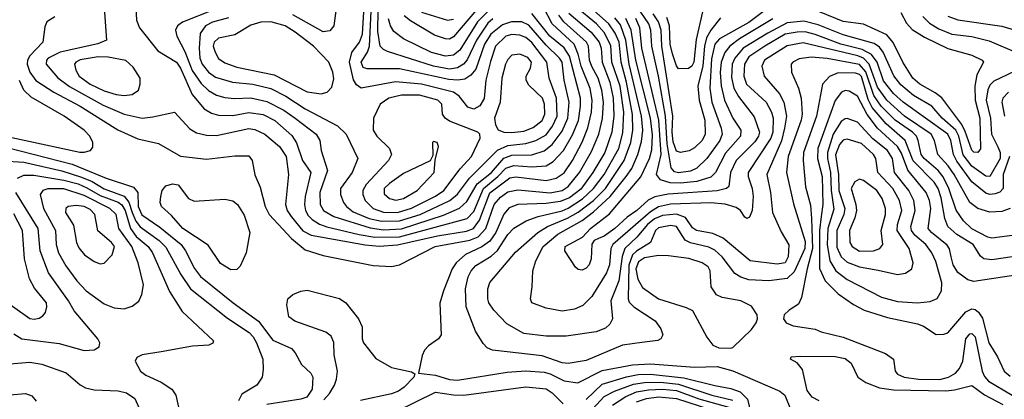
# Model space of a CAD drawing. Extents: x 997026 to 1115308, y 536381 to 619039.
# Tile 111 of 256: x 1019014 to 1023917, y 561514 to 563407. Entities that reach past the tile are written whole.
import ezdxf

# ---------------------------------------------------------------- set-up
doc = ezdxf.new("R2010")
doc.units = 0

msp = doc.modelspace()

# ---------------------------------------------------------------- linework, layer by layer
at = {"layer": '0CON20XD'}
for points in [[(1019435.3, 563465), (1019446, 563305), (1019403.2, 563286.7), (1019216.1, 563243.9), (1019156.7, 563215), (1019147.6, 563205), (1019145.8, 563185), (1019205, 563116.9), (1019262.8, 563072.8), (1019429.6, 562979.6), (1019535, 562936.1), (1019625, 562915.8), (1019678.1, 562921.9), (1019785, 562946.2), (1019861.8, 562861.8), (1019895, 562842.3), (1019945, 562830.3), (1019995, 562829.2), (1020155, 562863.4), (1020185, 562858.4), (1020235, 562835.8), (1020308.2, 562775), (1020341, 562725), (1020352, 562635), (1020337.3, 562485), (1020346.1, 562455), (1020366.1, 562425), (1020423.8, 562353.8), (1020465, 562332.2), (1020735, 562284), (1020805, 562277)], [(1019592.9, 563465), (1019595.7, 563404.3), (1019611.5, 563365), (1019701.8, 563251.8), (1019795.7, 563195), (1019815, 563164), (1019872.7, 563032.7), (1019932.7, 562962.7), (1019970.1, 562940.1), (1020005, 562930.8), (1020075, 562929.4), (1020155, 562943.7), (1020226.4, 562933.6), (1020285, 562904.3), (1020368.7, 562828.7), (1020392.8, 562792.8), (1020423.3, 562705), (1020463.2, 562645), (1020436, 562525), (1020431.9, 562485), (1020437.1, 562455), (1020450.8, 562430.8), (1020471.2, 562411.2), (1020507.9, 562387.9), (1020544.1, 562374.1), (1020705.3, 562335.3), (1020782.8, 562322.8)], [(1020593.3, 563486.7), (1020578.2, 563375), (1020558.5, 563351.5), (1020525, 563345.8), (1020375, 563431)], [(1020825, 562359.3), (1020915, 562364.5), (1021125, 562432.1), (1021203.8, 562466.2), (1021240, 562500), (1021292.4, 562587.6), (1021363.6, 562645), (1021425, 562716), (1021465, 562731.2), (1021565, 562733.4), (1021625, 562753), (1021666.3, 562783.7), (1021715, 562850.6), (1021743.5, 562915), (1021750, 562995), (1021724.8, 563105), (1021714.5, 563195), (1021702.2, 563215), (1021635, 563279), (1021549.6, 563379.6), (1021515, 563395.1), (1021463.7, 563396.3), (1021418.9, 563381.1), (1021359.5, 563335), (1021328.9, 563285), (1021285, 563160.3), (1021260.9, 563129.1), (1021229.9, 563110.1), (1021195.5, 563104.5), (1021151.4, 563108.6), (1020905, 563161.3), (1020745, 563161.4), (1020725, 563168.7), (1020714.1, 563195), (1020746.1, 563243.9), (1020755.9, 563274.1), (1020766.3, 563483.7)], [(1020805, 562277), (1020895, 562283.5), (1021095, 562329.3), (1021238.2, 562351.8), (1021273.2, 562365), (1021303.6, 562406.4), (1021355, 562542.9), (1021455, 562618.9), (1021485, 562623.9), (1021635.4, 562604.6), (1021685, 562616.7), (1021725, 562642.3), (1021766.3, 562705), (1021814.4, 562795.6), (1021842.5, 562867.5), (1021861.3, 562945), (1021865.4, 563005), (1021855, 563063.1), (1021809.4, 563175), (1021794.7, 563234.7), (1021774.5, 563285), (1021666.1, 563385), (1021624.8, 563465)], [(1023994.7, 562335.3), (1023855, 562317.7), (1023835, 562321.9), (1023755, 562363.1), (1023713.2, 562403.2), (1023677.3, 562457.3), (1023641.2, 562565), (1023612.8, 562622.8), (1023587.7, 562655), (1023517.6, 562715), (1023502.9, 562735), (1023488.5, 562805), (1023479, 562825), (1023459.4, 562845), (1023373.9, 562905), (1023303.5, 562975), (1023267.7, 563027.7), (1023227, 563147), (1023195, 563183), (1023035, 563213.5), (1022955, 563219.5), (1022895, 563211.6), (1022863.1, 563195), (1022855.6, 563185), (1022856.4, 563145), (1022892.8, 563065), (1022906, 563016), (1022911, 562935), (1022905.6, 562905), (1022840.2, 562725), (1022831.6, 562645), (1022867.9, 562487.9), (1022925, 562300), (1022923.6, 562265), (1022898.6, 562211.4), (1022870.6, 562149.4), (1022835, 562116.3), (1022745, 562104.2), (1022645, 562109.5), (1022605, 562123.2), (1022575, 562142), (1022511.3, 562225), (1022475, 562257.3), (1022445, 562272.1), (1022354.6, 562294.6), (1022327.4, 562307.4), (1022283.8, 562375), (1022255, 562380.5), (1022195, 562369.3), (1022180, 562355), (1022154.7, 562295), (1022085, 562252.8), (1022065.7, 562234.3), (1022046.5, 562183.5), (1022043.7, 562015), (1022048.2, 561998.2), (1022072.7, 561975), (1022178.9, 561905), (1022205.8, 561865), (1022216, 561835), (1022206.7, 561815), (1022192.3, 561807.7), (1022112, 561798), (1022015, 561783.5), (1021835, 561708), (1021745, 561692), (1021715, 561695.2), (1021615, 561730.4), (1021368.6, 561758.6), (1021341.3, 561771.3), (1021321.8, 561791.8), (1021283.1, 561853.1), (1021237.7, 561975), (1021233.4, 562065), (1021247.4, 562125), (1021262.7, 562155), (1021285, 562180.3), (1021362, 562228), (1021394, 562256), (1021445, 562335.3), (1021475, 562367.8), (1021536.6, 562403.4), (1021595.4, 562424.6), (1021715, 562454.2), (1021745, 562466.8), (1021817.1, 562512.9), (1021871.3, 562565), (1021923.7, 562635), (1021997.4, 562765), (1022018.1, 562841.9), (1022021.8, 562945), (1022003.4, 563075), (1021963.4, 563195), (1021958, 563278), (1021925, 563342.8), (1021885.8, 563385), (1021785, 563469.6)], [(1023945.6, 562464.4), (1023905, 562450.3), (1023845, 562446.5), (1023785, 562465.3), (1023744.9, 562494.9), (1023666.7, 562635), (1023637.5, 562677.5), (1023585.2, 562735), (1023569, 562805), (1023551.9, 562835), (1023419.6, 562925), (1023331.6, 563005), (1023285, 563069.6), (1023243, 563185), (1023215, 563214.7), (1023187, 563227), (1022915, 563291.8), (1022835, 563276.6), (1022723.1, 563205), (1022708.8, 563175), (1022720.9, 563125), (1022796.9, 563036.9), (1022818.3, 562995), (1022831.6, 562925), (1022823, 562865), (1022806.8, 562803.2), (1022734.3, 562635), (1022752.5, 562545), (1022762.4, 562445), (1022805, 562349.4), (1022844.2, 562284.2), (1022840.2, 562225), (1022825, 562194.6), (1022785, 562188.2), (1022651.4, 562205), (1022516.9, 562316.9), (1022465, 562339.8), (1022384.5, 562355), (1022365, 562369.2), (1022330.1, 562420.1), (1022285, 562437.1), (1022215, 562430), (1022175, 562413.1), (1022140.6, 562385), (1022087.2, 562322.8), (1022026.6, 562265), (1022014, 562226), (1021997.9, 562105), (1021957.8, 562005), (1021965.2, 561914.8), (1021952, 561888), (1021931.3, 561868.7), (1021885, 561851.2), (1021735, 561828.8), (1021635, 561828.6), (1021525, 561841.3), (1021440.1, 561890.1), (1021375, 561958.6), (1021350.4, 561995), (1021344.6, 562015), (1021344.6, 562065), (1021355, 562095.6), (1021482.5, 562247.5), (1021594.1, 562345.9), (1021642.7, 562375), (1021742.4, 562417.6), (1021795, 562446.9), (1021871.7, 562505), (1021930.4, 562565), (1022024, 562705), (1022057.3, 562795), (1022067.6, 562855), (1022066.1, 562933.9), (1022036.3, 563095), (1022009.1, 563195), (1021999.9, 563295), (1021979.8, 563339.8), (1021947.4, 563385), (1021825.4, 563495.4)], [(1022765.5, 563484.5), (1022645, 563392.3), (1022498.9, 563311.1), (1022475, 563284.1), (1022458.6, 563211.4), (1022450.1, 563065), (1022461.2, 562995), (1022507.1, 562865), (1022511.9, 562835), (1022500.8, 562805), (1022435, 562714.1), (1022385, 562665.8), (1022355, 562652), (1022295, 562643.5), (1022275, 562648), (1022258.4, 562668.4), (1022238.2, 562788.2), (1022229.7, 562925), (1022194.2, 563125), (1022161.8, 563275), (1022157.6, 563355), (1022147.6, 563385), (1022085.5, 563475.5)], [(1019188.7, 563421.3), (1019149.5, 563395), (1019140, 563370), (1019130.3, 563295), (1019065, 563226.2), (1019053.5, 563205), (1019052, 563185), (1019064.8, 563145), (1019095, 563103.2), (1019184.6, 563044.6), (1019315, 562975.7), (1019502.5, 562857.5), (1019602.6, 562812.6), (1019705, 562789.6), (1019815, 562726.1), (1019945, 562710.5), (1020085, 562727.2), (1020155, 562727.1), (1020171.4, 562705), (1020185, 562633.8), (1020210.9, 562570.9), (1020236.9, 562475), (1020255.9, 562435.9), (1020368.2, 562315), (1020435, 562259.6), (1020525, 562231.5), (1020775, 562180.8), (1020865, 562176.2)], [(1019976.7, 563453.3), (1019825, 563393.3), (1019799.6, 563375), (1019790, 563355), (1019797.3, 563325), (1019837.1, 563247.1), (1019873.8, 563153.8), (1019918.4, 563088.4), (1019955, 563053.8), (1019995, 563030.2), (1020035, 563019.1), (1020083.2, 563013.2), (1020165, 563016.2), (1020245, 562998), (1020329.7, 562955), (1020385.3, 562915), (1020490, 562835), (1020508.5, 562805), (1020515.4, 562755), (1020547.4, 562655), (1020509.6, 562545), (1020511.2, 562485), (1020526.9, 562455), (1020577.9, 562425), (1020759.2, 562369.2), (1020825, 562359.3)], [(1020054.4, 563415), (1019975, 563393.4), (1019939.7, 563375), (1019912.5, 563337.5), (1019907.5, 563265), (1019912, 563215), (1019923.3, 563185), (1019954.9, 563144.9), (1019989.2, 563119.2), (1020074.2, 563094.2), (1020175, 563084.8), (1020265, 563063.4), (1020338.7, 563025), (1020435, 562961.5), (1020597.2, 562877.2), (1020640.3, 562835), (1020697.8, 562715), (1020670, 562645), (1020612.5, 562565), (1020610.9, 562535), (1020626, 562495), (1020641.6, 562475), (1020675, 562449.4), (1020755, 562415.9), (1020815, 562401.8)], [(1020815, 562401.8), (1020905, 562403.7), (1021007.6, 562435), (1021155.7, 562504.3), (1021193.7, 562536.3), (1021253.5, 562616.5), (1021393.6, 562756.4), (1021445, 562780.1), (1021535, 562788.6), (1021585, 562804.1), (1021635, 562832.3), (1021667.5, 562875), (1021689.7, 562925), (1021687.7, 563015), (1021650.2, 563115), (1021638.3, 563195), (1021565, 563292.5), (1021535, 563317.1), (1021505, 563329.8), (1021465, 563332.6), (1021435.6, 563324.4), (1021384, 563275), (1021358.4, 563198.4), (1021336, 563105), (1021326.8, 563013.2), (1021305, 562977.5), (1021275, 562961.1), (1021245, 562970.8), (1021203.2, 563025), (1021174.6, 563044.6), (1021015.2, 563084.8), (1020885, 563096.2), (1020715, 563065.7), (1020691.3, 563081.3), (1020676, 563106), (1020656.2, 563195), (1020667.9, 563242.1), (1020706.6, 563295), (1020720.9, 563335), (1020728.6, 563445)], [(1020782.8, 562322.8), (1020905, 562324.5), (1021242, 562415), (1021275, 562449.5), (1021323.7, 562565), (1021395.6, 562624.4), (1021435, 562665.7), (1021475, 562680.1), (1021565, 562672.1), (1021635, 562677.3), (1021670.5, 562699.5), (1021722.4, 562755), (1021767.5, 562832.5), (1021796.6, 562903.4), (1021806.9, 562975), (1021806, 563015), (1021751.5, 563225), (1021725, 563265.5), (1021654.6, 563324.6), (1021565, 563436.6)], [(1021370, 563410), (1021345, 563389.1), (1021288.7, 563305), (1021243, 563207), (1021224.9, 563185.1), (1021193.9, 563166.1), (1021155, 563160.3), (1021075, 563174.9), (1020845, 563248), (1020825, 563257.1), (1020809.3, 563275), (1020796.8, 563346.8), (1020799.3, 563455)], [(1021353, 563455), (1021293.8, 563395), (1021205, 563255.3), (1021175, 563229), (1021135.2, 563224.8), (1021065, 563243.3), (1020925, 563311.4), (1020877.7, 563347.7), (1020861, 563375), (1020850.9, 563410.9)], [(1020865, 562176.2), (1020905, 562184.5), (1021083.1, 562275), (1021255, 562307), (1021296.6, 562323.4), (1021336, 562365), (1021377.4, 562485), (1021408.3, 562521.7), (1021445, 562548.6), (1021495, 562558.2), (1021655, 562543.8), (1021715, 562554.2), (1021746, 562575), (1021802, 562645), (1021861, 562749), (1021897.2, 562835), (1021915.4, 562914.6), (1021920.9, 562995), (1021913.2, 563055), (1021894.3, 563115), (1021863.5, 563173.5), (1021851.4, 563205), (1021846.4, 563275), (1021836.2, 563295), (1021722.8, 563395), (1021698.4, 563428.4)], [(1021289.5, 563455), (1021175, 563321.6), (1021155, 563310), (1021135, 563310.3), (1021079.9, 563329.9), (1020960.1, 563400.1), (1020929.5, 563425)], [(1021749, 563439), (1021859.1, 563345), (1021899.7, 563295), (1021909.7, 563265), (1021913.7, 563195), (1021952.7, 563095), (1021969.6, 563015), (1021973, 562927), (1021963.3, 562845), (1021927.7, 562745), (1021868.7, 562645), (1021807.8, 562562.2), (1021751.3, 562518.7), (1021705, 562499.9), (1021635, 562490.7), (1021495.2, 562484.8), (1021451.7, 562468.3), (1021425, 562437.3), (1021385.7, 562345), (1021355, 562301.6), (1021316, 562274), (1021233.8, 562236.2), (1021187.3, 562195), (1021167.3, 562165), (1021124.5, 562055.5), (1021107, 561993), (1021112.5, 561835), (1021100, 561815), (1021049.5, 561780.5), (1021030.7, 561759.3), (1021018.2, 561731.8), (1021000, 561645), (1021085, 561633.8), (1021155, 561612.3), (1021195, 561608.8), (1021441.4, 561648.6), (1021535, 561656), (1021625, 561649.2), (1021655, 561641.2), (1021725, 561605.8), (1021794, 561596), (1021915, 561657.5), (1022065, 561685.9), (1022155, 561690.4), (1022375, 561674.8), (1022486.9, 561676.9), (1022565, 561656.4), (1022799.2, 561555), (1022823.9, 561533.9), (1022851.8, 561465)], [(1021015, 563444.5), (1021145, 563404.1), (1021175, 563408.6)], [(1023942.7, 562725), (1023910.9, 562635), (1023911.3, 562565), (1023895, 562546.8), (1023871.7, 562538.3), (1023845, 562535.2), (1023825, 562541.7), (1023755, 562598.4), (1023680.8, 562700.8), (1023664.3, 562735), (1023651, 562805), (1023636.1, 562835), (1023413.9, 562995), (1023365, 563038.9), (1023315, 563101.7), (1023283.6, 563195), (1023255, 563232.2), (1023208.5, 563258.5), (1023102.5, 563285), (1022975, 563332.6), (1022925, 563345.1), (1022885, 563344.6), (1022825, 563333.7), (1022724.3, 563275), (1022645, 563222), (1022622.3, 563185), (1022619.7, 563125), (1022633.7, 563085), (1022731.6, 562995), (1022758.3, 562945), (1022766.5, 562915), (1022763.7, 562845), (1022754.2, 562815), (1022642, 562645), (1022641.9, 562625), (1022661.5, 562565), (1022666.1, 562525), (1022662, 562455), (1022648.6, 562421.4), (1022635, 562415.8), (1022625, 562422.5), (1022603.5, 562455), (1022580.9, 562470.9), (1022526.3, 562486.3), (1022455, 562493.7), (1022255, 562486.9), (1022195, 562473.8), (1022155, 562449), (1021967.7, 562285), (1021957.9, 562265), (1021950.2, 562185), (1021936, 562145), (1021863.2, 562026.8), (1021818.5, 561981.5), (1021776.9, 561963.1), (1021715, 561952.9), (1021635, 561968.8), (1021564.2, 561995), (1021557.1, 562015), (1021566.4, 562075), (1021568.8, 562155), (1021584.1, 562205), (1021620.2, 562275), (1021693.2, 562336.8), (1021814.1, 562405.9), (1021871.9, 562448.1), (1021954.8, 562525), (1022034.5, 562625.5), (1022061.7, 562665), (1022091.4, 562735), (1022110.6, 562799.4), (1022116.3, 562855), (1022111, 562925), (1022048.9, 563185), (1022032.9, 563305), (1022005, 563381.2), (1021977.9, 563415)], [(1024000, 563165), (1023865, 563100.3), (1023845, 563080), (1023834, 563056), (1023826.3, 563005), (1023848.1, 562915), (1023853.6, 562835), (1023885, 562772.2), (1023896.4, 562745), (1023895.4, 562715), (1023845, 562625.2), (1023825, 562626), (1023755, 562675.5), (1023712.1, 562732.1), (1023689.7, 562825), (1023674.9, 562855), (1023606.8, 562915), (1023555, 562974.8), (1023465, 563029.3), (1023401, 563081), (1023366.4, 563126.4), (1023314.1, 563244.1), (1023295, 563268.7), (1023268.1, 563288.1), (1023115, 563330.7), (1022990.2, 563380.2), (1022918.3, 563398.3), (1022835, 563391.3), (1022740.1, 563339.9), (1022616.3, 563265), (1022574.7, 563215.3), (1022561.9, 563185), (1022558.8, 563118.8), (1022570.7, 563065), (1022593.4, 563023.5), (1022672, 562922), (1022697.8, 562845), (1022693, 562825), (1022675, 562797.1), (1022582, 562705), (1022553.6, 562645), (1022544.5, 562575), (1022534.2, 562565), (1022487.1, 562552.9), (1022243.4, 562536.6), (1022176.1, 562523.9), (1022143.7, 562506.3), (1022086.9, 562455), (1022038.3, 562421.7), (1021978.2, 562365), (1021925, 562327.4), (1021895.5, 562315.5), (1021874.6, 562305.4), (1021863.3, 562286.7), (1021859.3, 562215), (1021850, 562185), (1021835, 562167.5), (1021815, 562158.2), (1021795, 562161.1), (1021782.4, 562172.4), (1021727.8, 562255), (1021729.5, 562275), (1021817.1, 562322.9), (1021856.9, 562365), (1021951.4, 562438.6), (1022106.5, 562623.5), (1022150.7, 562715), (1022162.5, 562757.5), (1022165, 562832.5), (1022155.3, 562915), (1022082.3, 563205), (1022059.1, 563355), (1022032.8, 563412.8)], [(1022765, 563411), (1022598.9, 563311.1), (1022550.9, 563275), (1022525, 563242.2), (1022506.3, 563195), (1022502.4, 563142.4), (1022506.9, 563076.9), (1022523.2, 563005), (1022565, 562915.4), (1022605.3, 562855), (1022603.6, 562825), (1022528.4, 562741.6), (1022479.2, 562645), (1022455, 562621.7), (1022385, 562599.5), (1022305, 562591.5), (1022253.6, 562593.6), (1022205, 562608.6), (1022185.2, 562635.2), (1022208.6, 562735), (1022196.9, 562905), (1022111.7, 563265), (1022102, 563365), (1022081.7, 563411.7)], [(1022504, 563415), (1022455, 563353.7), (1022434.7, 563315.3), (1022424.5, 563275), (1022415, 563176.7), (1022391, 563075), (1022397.8, 563005), (1022424.8, 562905), (1022427, 562835), (1022411.6, 562805), (1022375, 562767.6), (1022346.9, 562753.1), (1022305, 562744.2), (1022285, 562751.2), (1022268, 562798), (1022262.9, 562845), (1022266.5, 562925), (1022211.6, 563275), (1022207.4, 563355), (1022195.4, 563395), (1022168.9, 563435)], [(1022414.8, 563445), (1022382.5, 563307.5), (1022371.1, 563195), (1022360.3, 563175), (1022345, 563162.7), (1022295, 563161.9), (1022285, 563175.6), (1022265.4, 563235.4), (1022253.8, 563285), (1022249.7, 563375), (1022237.2, 563417.2)], [(1023401.9, 563441.9), (1023429.3, 563389.3), (1023457.3, 563357.3), (1023519.4, 563319.4), (1023635, 563263.3), (1023755, 563229.7), (1023807.1, 563205), (1023813.1, 563195), (1023779.2, 563130.8), (1023769.6, 563075), (1023772.3, 563005), (1023794.4, 562915), (1023797.9, 562762.1), (1023785, 562743.8), (1023765, 562745.9), (1023755, 562755.3), (1023721.7, 562848.3), (1023704.4, 562884.4), (1023606.1, 563016.1), (1023572.5, 563042.5), (1023495.3, 563085), (1023461.2, 563115), (1023411.8, 563195), (1023363.5, 563293.5), (1023331.4, 563331.4), (1023215, 563383.7), (1023115, 563396.7), (1022996.2, 563446.2)], [(1023511.8, 563421.8), (1023545, 563389.8), (1023591.2, 563361.2), (1023655, 563334.4), (1023755, 563322.6), (1023840.9, 563300.9), (1023988.5, 563238.5)], [(1023635, 563424.2), (1023685, 563405.7), (1023903.6, 563373.6), (1024027.4, 563337.4)], [(1020515, 563036.8), (1020545, 563044.5), (1020569.3, 563070.7), (1020577.9, 563112.1), (1020573.1, 563145), (1020552.9, 563195), (1020477.5, 563275), (1020385.4, 563345), (1020335.5, 563375), (1020265, 563395.7), (1020215, 563393.3), (1020165, 563379.2), (1020085, 563331.3), (1020005, 563314.6), (1019982.9, 563295), (1019978.1, 563275), (1019987.3, 563245), (1020005, 563213.6), (1020035, 563190.8), (1020095, 563170.2), (1020281.6, 563131.6), (1020445, 563046.7), (1020515, 563036.8)], [(1019535, 563027.7), (1019575, 563033.1), (1019605.5, 563055), (1019614.6, 563085), (1019613.8, 563115), (1019579.9, 563169.9), (1019542.3, 563202.3), (1019455, 563220.3), (1019405, 563221), (1019315, 563206.7), (1019293.5, 563195), (1019287.3, 563185), (1019293.8, 563155), (1019310.7, 563125), (1019364.6, 563085), (1019435, 563051.3), (1019495, 563033), (1019535, 563027.7)], [(1021465, 562844.8), (1021525, 562851.5), (1021570.9, 562869.1), (1021615, 562904.2), (1021628.8, 562935), (1021627, 562985), (1021616.8, 563015), (1021549.9, 563079.9), (1021535.4, 563105), (1021536.2, 563125), (1021557.5, 563165), (1021562.1, 563195), (1021545, 563218.1), (1021505, 563235.3), (1021465, 563228.8), (1021445, 563208.5), (1021433.8, 563185), (1021414.4, 563115), (1021406, 562995), (1021378.6, 562915), (1021382.7, 562882.7), (1021396.7, 562856.7), (1021425.7, 562845.8), (1021465, 562844.8)], [(1023955, 562223.8), (1023855, 562208.6), (1023814.7, 562214.7), (1023798.2, 562228.2), (1023762.2, 562285), (1023680.8, 562335), (1023636.2, 562375), (1023620.2, 562415), (1023602, 562518), (1023587.1, 562565), (1023567, 562597), (1023463.1, 562703.1), (1023422.7, 562805), (1023328.1, 562888.1), (1023259.3, 562969.3), (1023239.1, 563009.1), (1023205, 563122.8), (1023195, 563133.1), (1023175, 563139.9), (1023089.2, 563140.8), (1023046, 563124), (1023011.3, 563085), (1022981.6, 562925), (1022917.3, 562745), (1022914.4, 562705), (1022926.8, 562573.2), (1022952.5, 562482.5), (1022957.2, 562415), (1022961.9, 562265), (1022935.1, 562165), (1022907.6, 562022.4), (1022891.9, 561988.1), (1022845, 561958.9), (1022820.9, 561935), (1022817.3, 561915), (1022830.5, 561895), (1022865, 561880), (1022974.3, 561864.3), (1023005, 561851.2), (1023115, 561824.6), (1023325, 561742.6), (1023365.5, 561715), (1023372.5, 561655), (1023385, 561639.1), (1023418, 561625), (1023490, 561615), (1023595, 561613.3), (1023639.5, 561625), (1023674, 561645), (1023693, 561667), (1023710, 561705), (1023725.7, 561815), (1023745, 561840.7), (1023755, 561842.5), (1023771.1, 561825), (1023805.6, 561655), (1023818, 561628), (1023838.1, 561605), (1023955, 561534.1)], [(1018975, 562819), (1019313.9, 562746.1), (1019335, 562745.4), (1019366.2, 562755), (1019378.9, 562771.1), (1019377.8, 562795), (1019364.5, 562825), (1019335.5, 562855), (1019235.8, 562925.8), (1019071, 563021), (1019035, 563054.6), (1019013.4, 563103.4)], [(1020895, 562444.9), (1020965, 562466.9), (1021085, 562527.4), (1021125.7, 562555), (1021207.1, 562662.9), (1021263.1, 562725), (1021306.7, 562815), (1021306, 562835), (1021296, 562845), (1021155, 562901), (1021132.9, 562915), (1021120, 562935), (1021116.4, 562985), (1021095.5, 563005), (1021005, 563029.5), (1020915, 563030.2), (1020853.1, 563015), (1020809.4, 562985), (1020775.6, 562915), (1020774.4, 562855), (1020793.1, 562825), (1020855.4, 562765), (1020865.4, 562735), (1020851.1, 562705), (1020739.5, 562585), (1020722.6, 562555), (1020722.7, 562535), (1020733.7, 562505), (1020774.1, 562465), (1020825, 562447.1), (1020895, 562444.9)], [(1023995, 562136.7), (1023765, 562100.6), (1023735, 562110), (1023685, 562146), (1023661.4, 562185), (1023652.7, 562225), (1023644.4, 562264.4), (1023632.6, 562282.6), (1023554.2, 562345), (1023538.1, 562365), (1023550.7, 562465), (1023544, 562505), (1023527.7, 562545), (1023436.1, 562656.1), (1023405, 562740.5), (1023385, 562774.4), (1023285.1, 562865.1), (1023233.4, 562933.4), (1023185, 563024.5), (1023145, 563049.6), (1023125, 563053.2), (1023106.7, 563045), (1023075, 563003.6), (1022988.5, 562765), (1022986.1, 562715), (1023010.5, 562625), (1023013.4, 562485), (1023005.4, 562425), (1022995.9, 562355), (1022996.2, 562166.2), (1023025.4, 562105.4), (1023089.6, 562039.6), (1023165, 561985.9), (1023218.3, 561958.3), (1023335, 561921.8), (1023485, 561890.8), (1023515, 561878), (1023577, 561837), (1023615, 561838), (1023635, 561845.8), (1023725, 561950), (1023755, 561965.3), (1023771.2, 561961.2), (1023788.1, 561948.1), (1023807.9, 561917.9), (1023840.2, 561795), (1023883.4, 561725), (1023916.2, 561655), (1023945, 561628.8)], [(1023936.7, 563045), (1023910, 563015), (1023904.8, 562995), (1023917.8, 562925)], [(1023485, 561994.3), (1023547.8, 562002.2), (1023582.7, 562017.3), (1023604.7, 562055.3), (1023605.8, 562095), (1023575, 562200.6), (1023555.2, 562245), (1023525.7, 562285), (1023471.9, 562331.9), (1023454.1, 562355), (1023451.2, 562375), (1023473.4, 562455), (1023466.3, 562505), (1023442.1, 562555), (1023369.8, 562645), (1023359.2, 562715), (1023335, 562754.3), (1023262.7, 562812.7), (1023185, 562895.3), (1023135, 562913.1), (1023125, 562912.9), (1023105, 562899.4), (1023065, 562835.3), (1023036.4, 562745), (1023036.8, 562715), (1023051.9, 562645), (1023054.5, 562555), (1023067.6, 562462.4), (1023038.4, 562365), (1023035.5, 562285), (1023047.7, 562205), (1023078, 562155), (1023135, 562111.1), (1023305, 562023.6), (1023385, 562001.2), (1023485, 561994.3)], [(1018885, 562786.2), (1019276.3, 562686.3), (1019445, 562616.7), (1019581, 562571), (1019603.2, 562545), (1019604.7, 562475), (1019623, 562433), (1019711.5, 562371.5), (1019819, 562285), (1019840.7, 562255), (1019885, 562165.4), (1019915, 562126.7), (1020076.7, 561995), (1020203.5, 561903.5), (1020275, 561809.2), (1020367.5, 561767.5), (1020386, 561746), (1020417.3, 561687.3), (1020463.6, 561645), (1020474.7, 561624.7), (1020471.1, 561565), (1020444.9, 561525.1), (1020415, 561515.6), (1020245, 561489)], [(1020887, 562507), (1020925, 562514.4), (1020992.9, 562555), (1021078.5, 562645), (1021083.3, 562706.7), (1021098.8, 562775), (1021092.5, 562795), (1021075, 562800), (1021070, 562795), (1021070.7, 562729.3), (1021057.5, 562702.5), (1020925, 562638.9), (1020855, 562590.5), (1020829.1, 562565), (1020829, 562539), (1020855.2, 562515.2), (1020887, 562507)], [(1023385, 562136.7), (1023425, 562142.9), (1023456.3, 562163.7), (1023463.1, 562195), (1023442.9, 562265), (1023383.7, 562355), (1023384.8, 562385), (1023405.9, 562455), (1023395.2, 562505), (1023361, 562565), (1023286.7, 562645), (1023276.2, 562715), (1023264.8, 562735), (1023205, 562788.7), (1023135, 562811.3), (1023115, 562805.7), (1023096.6, 562785), (1023077, 562733), (1023091.6, 562635), (1023093.3, 562555), (1023122.6, 562465), (1023118.4, 562435), (1023082.4, 562355), (1023082.2, 562272.2), (1023104.4, 562225), (1023135, 562198.3), (1023195, 562174.3), (1023287.8, 562157.8), (1023385, 562136.7)], [(1018927.3, 562702.7), (1019035, 562695.7), (1019225, 562653), (1019321.4, 562621.4), (1019375, 562599), (1019435, 562563.9), (1019535, 562526), (1019557.6, 562497.6), (1019574.3, 562445), (1019592, 562402), (1019615, 562373.2), (1019708.7, 562305), (1019742.8, 562272.8), (1019816.2, 562136.2), (1019865, 562064.2), (1020048.5, 561918.5), (1020156.8, 561846.8), (1020176.3, 561826.3), (1020193.4, 561795), (1020225.2, 561715), (1020227.2, 561662.8), (1020221.6, 561625), (1020195.2, 561584.8), (1020120.2, 561539.8), (1020103.9, 561506.1)], [(1019004.1, 562615.9), (1019035, 562631.4), (1019085, 562631.5), (1019235, 562606.8), (1019305, 562587.5), (1019349, 562569), (1019415, 562529.6), (1019505, 562496.8), (1019523.5, 562483.5), (1019539.1, 562455), (1019565.6, 562365.6), (1019595, 562326.2), (1019653.4, 562275), (1019675.2, 562245), (1019761, 562051), (1019822.6, 561952.6), (1019980, 561805), (1019976.4, 561793.6), (1019956.1, 561783.9), (1019875, 561779.2), (1019719.3, 561750.7), (1019625, 561735.6), (1019597.3, 561722.7), (1019590, 561705), (1019616.2, 561655), (1019642, 561635), (1019719.4, 561599.4), (1019771.9, 561565), (1019792.2, 561535), (1019805.6, 561475)], [(1020065, 562160), (1020015, 562191.4), (1019953.1, 562283.1), (1019826.2, 562365), (1019770.7, 562430.8), (1019720.6, 562475), (1019713.6, 562495), (1019716.7, 562525), (1019724.6, 562555.4), (1019742.6, 562577.4), (1019775, 562587.8), (1019803, 562583), (1019855, 562515.6), (1019882.4, 562502.4), (1020035, 562512.3), (1020075, 562502.9), (1020098.8, 562485), (1020131.3, 562431.3), (1020159.5, 562345), (1020142, 562245), (1020112.1, 562177.9), (1020095, 562160.8), (1020065, 562160)], [(1023195, 562252.8), (1023265, 562253.8), (1023296.5, 562265), (1023312.3, 562285), (1023303.8, 562355), (1023324.8, 562435), (1023324.8, 562465), (1023308.8, 562515), (1023282.4, 562555), (1023215, 562605.3), (1023195, 562611.9), (1023171.9, 562598.1), (1023154.8, 562565), (1023177.5, 562485), (1023180.2, 562455), (1023172.1, 562417.9), (1023145.2, 562355), (1023147.2, 562295), (1023159.3, 562275), (1023195, 562252.8)], [(1018985, 561840), (1019025, 561815.9), (1019211.5, 561791.5), (1019335, 561758.1), (1019385, 561760), (1019410, 561775), (1019414, 561795), (1019404.2, 561815), (1019285.4, 561955), (1019257.6, 562005), (1019157.9, 562145), (1019116.5, 562255), (1019107.1, 562365), (1018994.5, 562545.5)], [(1019535, 561964.6), (1019575, 561977.8), (1019607.3, 562002.7), (1019622.7, 562037.3), (1019630.7, 562085), (1019604.1, 562195), (1019572.1, 562275), (1019508.3, 562365), (1019495.2, 562435), (1019463.2, 562465), (1019335, 562529.7), (1019235, 562563.2), (1019155, 562563.4), (1019130, 562555), (1019116.2, 562535), (1019133, 562465), (1019192.4, 562355), (1019196.1, 562285), (1019208.2, 562245), (1019245, 562178.8), (1019299.3, 562105), (1019345, 562055.4), (1019435, 561990), (1019485, 561969.6), (1019535, 561964.6)], [(1019415, 562189.5), (1019435, 562191.9), (1019475.2, 562234.8), (1019485.9, 562275), (1019472.2, 562295), (1019404.3, 562354.3), (1019389.2, 562435), (1019365, 562459.6), (1019335, 562474.4), (1019295, 562480.5), (1019255, 562474.5), (1019244.5, 562465), (1019242.5, 562445), (1019282.2, 562382.2), (1019297.3, 562295), (1019309, 562269), (1019337.5, 562235), (1019385, 562201.8), (1019415, 562189.5)], [(1018913.3, 562023.3), (1019065, 561917.5), (1019086.7, 561913.3), (1019110.8, 561919.2), (1019130.2, 561929.8), (1019143.1, 561946.9), (1019150, 561975), (1019147.5, 561995), (1019088.3, 562068.3), (1019062.7, 562115), (1019039, 562215), (1019029.1, 562355), (1018985, 562438.4)], [(1022555, 561768.5), (1022565, 561772.1), (1022657.2, 561862.8), (1022681.4, 561895), (1022688.1, 561915), (1022686.3, 561935), (1022658.6, 561978.6), (1022605, 562004.7), (1022512.1, 562022.1), (1022484.5, 562034.5), (1022456.9, 562075), (1022452.7, 562155), (1022441.5, 562175), (1022412.9, 562195), (1022345.5, 562215.5), (1022245, 562229.5), (1022195, 562230.6), (1022125, 562219), (1022095, 562199.8), (1022082.5, 562165), (1022092.7, 562112.7), (1022115, 562072), (1022195, 562014.6), (1022332.4, 561972.4), (1022365, 561957.1), (1022435, 561824.4), (1022464.7, 561784.7), (1022495, 561770), (1022555, 561768.5)], [(1020529.1, 561510.9), (1020557.1, 561542.9), (1020582.5, 561585), (1020592.6, 561615), (1020596, 561655), (1020580, 561735), (1020578, 561798), (1020565, 561829.2), (1020538.5, 561848.5), (1020385, 561902.9), (1020354.4, 561925), (1020344.5, 561985), (1020350, 562015), (1020375, 562036.9), (1020415, 562053.5), (1020445, 562057.5), (1020607, 562017), (1020638, 561995), (1020702, 561915), (1020718.8, 561875), (1020720, 561815), (1020726, 561795), (1020787.9, 561717.9), (1020865, 561672.9), (1020965, 561651.2), (1020981.7, 561641.7), (1020976.7, 561625), (1020928, 561575), (1020900, 561555), (1020865, 561541.5), (1020711.6, 561508.4)], [(1018965, 561690.8), (1019065, 561699.7), (1019125, 561690), (1019246, 561646), (1019315, 561585.5), (1019341.9, 561571.9), (1019385, 561562.1), (1019505, 561556.4), (1019546.1, 561546.1), (1019587.9, 561517.9), (1019615.4, 561455)], [(1022995, 561506), (1022960.6, 561525), (1022935, 561558.8), (1022912.5, 561662.5), (1022885.7, 561695.7), (1022852.5, 561715), (1022855, 561726.2), (1022899.7, 561729.7), (1023075, 561726.8), (1023125, 561718), (1023154.5, 561695), (1023188.2, 561625), (1023227.7, 561597.7), (1023295, 561571.9), (1023365, 561562.1), (1023625, 561556.7), (1023668.7, 561561.3), (1023755, 561582.5), (1023817.2, 561537.2), (1023908.6, 561488.6)], [(1021835, 561512.7), (1021915, 561589), (1022035, 561626.4), (1022093, 561637), (1022155, 561639.6), (1022321.1, 561621.1), (1022475, 561582.3), (1022555, 561568.5), (1022600.8, 561550.8), (1022637.6, 561515), (1022655.2, 561445)], [(1021848.9, 561445), (1021925, 561527.6), (1021976.7, 561555), (1022070.7, 561589.2), (1022125, 561598.2), (1022205, 561599.7), (1022295, 561589.7), (1022461.1, 561535), (1022565, 561509.8)], [(1020885, 561452.2), (1021085, 561549.3), (1021175, 561535.9), (1021225, 561535.2), (1021535, 561575.6), (1021635, 561566), (1021665, 561546.7), (1021721, 561491)], [(1021966.1, 561485), (1022032.2, 561527.8), (1022085, 561550.7), (1022145, 561561.8), (1022215, 561565.3), (1022285, 561558.1), (1022395, 561516.8), (1022545, 561475.5)], [(1018965, 561536.4), (1019043, 561543), (1019075, 561531.4), (1019097.1, 561505)], [(1022085, 561502.2), (1022135, 561517.5), (1022195, 561526), (1022285, 561518.8), (1022510.2, 561445)]]:
    msp.add_lwpolyline(points, dxfattribs=at)

doc.saveas('drawing.dxf')
